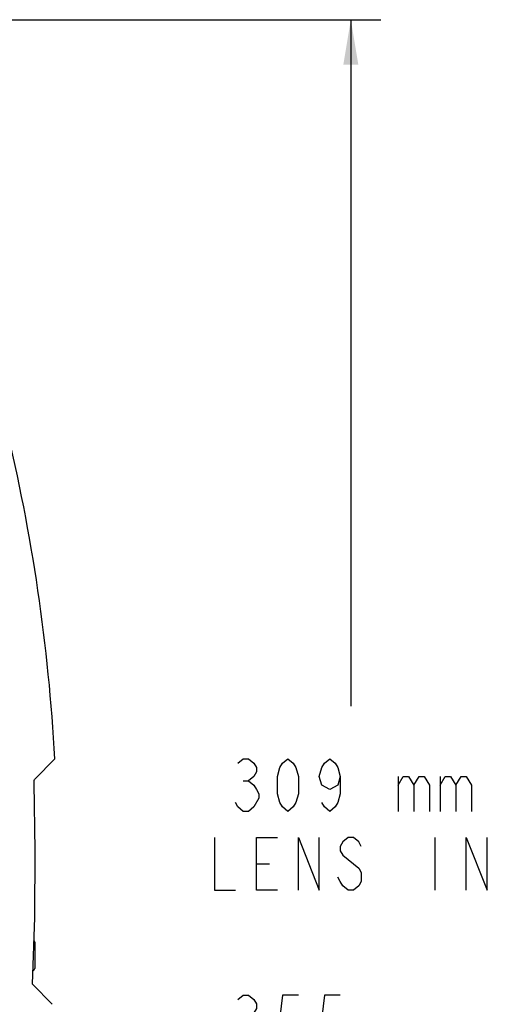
# Model space of a CAD drawing. Extents: x 0 to 420, y 0 to 297.
# Tile 67 of 93: x 253 to 284, y 154 to 220. Entities that reach past the tile are written whole.
import ezdxf

# ---------------------------------------------------------------- set-up
doc = ezdxf.new("R2010")
doc.units = 0
doc.header["$LTSCALE"] = 23.1
doc.layers.get('0').update_dxf_attribs({"linetype": 'CONTINUOUS'})
doc.layers.add('DIM_PILOTEES', color=7, linetype='CONTINUOUS')
doc.dimstyles.get("Standard").update_dxf_attribs({"dimtxt": 2.5, "dimasz": 2.5, "dimexe": 1.25, "dimexo": 0.625, "dimtad": 1, "dimcen": 2.5, "dimazin": 3, "dimtfac": 1, "dimtmove": 0, "dimatfit": 3})

# ---------------------------------------------------------------- blocks, each defined once
blk = doc.blocks.new('_FILLED')
at = {"color": 0, "linetype": 'BYBLOCK'}
blk.add_solid([(0, 0), (-1, 0.167), (-1, -0.167)], dxfattribs=at)
blk = doc.blocks.new('*D6')
at = {"layer": 'DIM_PILOTEES', "color": 6, "linetype": 'CONTINUOUS'}
for p, q in [((233.132, 219.771), (276.8, 219.771)), ((274.8, 219.771), (274.8, 174.016)), ((274.8, 117.762), (274.8, 144.266)), ((237.283, 117.762), (276.8, 117.762))]:
    blk.add_line(p, q, dxfattribs=at)
at = {"layer": 'DIM_PILOTEES', "color": 6, "linetype": 'CONTINUOUS', "xscale": 3, "yscale": 3, "zscale": 3}
for p, rotation in [((274.8, 219.771), 90), ((274.8, 117.762), 270)]:
    blk.add_blockref('_FILLED', p, dxfattribs=dict(at, rotation=rotation))

msp = doc.modelspace()

# ---------------------------------------------------------------- linework, layer by layer
at = {"color": 7, "linetype": 'CONTINUOUS'}
for p, q in [((253.733, 169.171), (255.069, 170.507)), ((253.728, 158.299), (253.728, 156.55)), ((254.898, 154.159), (253.565, 155.492))]:
    msp.add_line(p, q, dxfattribs=at)
for points in [[(253.565, 155.492), (253.722, 159.946), (253.761, 164.414), (253.68, 168.885)], [(253.68, 168.885), (253.682, 168.987), (253.692, 169.071), (253.71, 169.133), (253.733, 169.171)]]:
    msp.add_lwpolyline(points, dxfattribs=at)
for centre, radius, start, end in [((130.684, 163.629), 124.575, 3.16502, 13.55125), ((253.563, 158.299), 0.165, 0, 49.85558), ((253.563, 156.55), 0.165, 282.03252, 360)]:
    msp.add_arc(centre, radius, start, end, dxfattribs=at)
at = {"layer": 'DIM_PILOTEES', "color": 6, "linetype": 'CONTINUOUS'}
for p, q in [((277.95, 169.35), (277.95, 167.016)), ((280.75, 169.35), (280.75, 167.016)), ((267.625, 169.058), (267.975, 169.058)), ((280.4, 165.266), (280.4, 161.766)), ((268.5, 163.516), (269.375, 163.516))]:
    msp.add_line(p, q, dxfattribs=at)
for points in [[(267.275, 170.225), (267.625, 170.516), (267.975, 170.516), (268.325, 170.225), (268.5, 169.933), (268.5, 169.641), (268.325, 169.35), (267.975, 169.058), (268.325, 168.766), (268.5, 168.475), (268.675, 168.183), (268.675, 167.891)], [(270.6, 167.016), (270.25, 167.308), (270.075, 167.6), (269.9, 168.183), (269.9, 169.35), (270.075, 169.933), (270.25, 170.225), (270.6, 170.516), (270.95, 170.225), (271.125, 169.933), (271.3, 169.35), (271.3, 168.183), (271.125, 167.6), (270.95, 167.308), (270.6, 167.016)], [(274.1, 169.35), (273.925, 168.766), (273.4, 168.475), (272.875, 168.766), (272.7, 169.35), (272.875, 169.933), (273.05, 170.225), (273.4, 170.516), (273.75, 170.225), (273.925, 169.933), (274.1, 169.35), (274.1, 168.183), (273.925, 167.6), (273.75, 167.308), (273.4, 167.016), (273.05, 167.308), (272.875, 167.6)], [(277.95, 168.766), (278.3, 169.35), (278.65, 169.35), (279, 168.766), (279, 167.016)], [(279, 168.766), (279.35, 169.35), (279.7, 169.35), (280.05, 168.766), (280.05, 167.016)], [(280.75, 168.766), (281.1, 169.35), (281.45, 169.35), (281.8, 168.766), (281.8, 167.016)], [(281.8, 168.766), (282.15, 169.35), (282.5, 169.35), (282.85, 168.766), (282.85, 167.016)], [(268.675, 167.891), (268.325, 167.308), (267.975, 167.016), (267.625, 167.016), (267.275, 167.308), (267.1, 167.6)], [(265.7, 165.266), (265.7, 161.766), (267.1, 161.766)], [(269.9, 161.766), (268.5, 161.766), (268.5, 165.266), (269.9, 165.266)], [(271.3, 161.766), (271.3, 165.266), (272.7, 161.766), (272.7, 165.266)], [(275.5, 164.683), (275.325, 164.975), (274.975, 165.266), (274.625, 165.266), (274.275, 164.975), (274.1, 164.683), (274.1, 164.391), (274.275, 164.1), (274.625, 163.808), (274.975, 163.516), (275.325, 163.225), (275.5, 162.933), (275.5, 162.35), (275.325, 162.058), (274.975, 161.766), (274.625, 161.766), (274.275, 162.058), (274.1, 162.35), (273.925, 162.641)], [(282.5, 161.766), (282.5, 165.266), (283.9, 161.766), (283.9, 165.266)], [(267.275, 154.475), (267.625, 154.766), (267.975, 154.766), (268.325, 154.475), (268.5, 154.183), (268.5, 153.891), (268.325, 153.6), (267.975, 153.308), (268.325, 153.016), (268.5, 152.725), (268.675, 152.433), (268.675, 152.141)], [(271.3, 154.766), (270.25, 154.766), (270.075, 153.308), (270.425, 153.6), (270.775, 153.6), (271.125, 153.308), (271.3, 153.016), (271.475, 152.433), (271.3, 151.85), (271.125, 151.558), (270.775, 151.266), (270.425, 151.266), (270.075, 151.558), (269.9, 151.85)], [(274.1, 154.766), (273.05, 154.766), (272.875, 153.308), (273.225, 153.6), (273.575, 153.6), (273.925, 153.308), (274.1, 153.016), (274.275, 152.433), (274.1, 151.85), (273.925, 151.558), (273.575, 151.266), (273.225, 151.266), (272.875, 151.558), (272.7, 151.85)]]:
    msp.add_lwpolyline(points, dxfattribs=at)

# ---------------------------------------------------------------- dimensions: what is measured, and where the dimension line sits
dim = msp.add_linear_dim(base=(274.8, 219.771), p1=(235.783, 117.762), p2=(231.632, 219.771), angle=90, dimstyle='Standard', dxfattribs=at)
dim.commit()
dim.dimension.update_dxf_attribs({"geometry": '*D6', "text_midpoint": (266.4, 167.016), "dimtype": 128})

doc.saveas('drawing.dxf')
